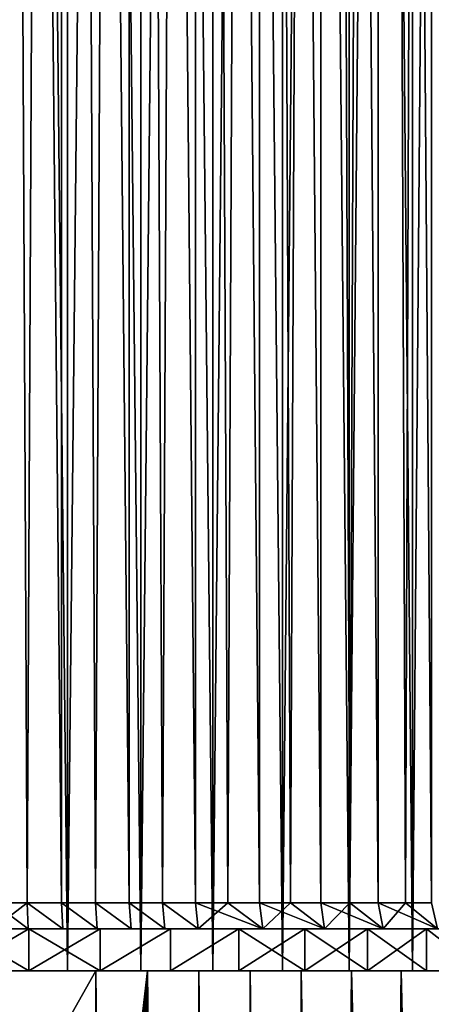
# Model space of a CAD drawing. Header units: millimetres. Extents: x -30 to 76, y -3 to 301.
# Tile 40 of 256: x 0.51 to 8.36, y 111.36 to 130.13. Entities that reach past the tile are written whole.
import ezdxf

# ---------------------------------------------------------------- set-up
doc = ezdxf.new("R2010")
doc.units = ezdxf.units.MM
doc.header["$LTSCALE"] = 81.481481
for name, color, linetype in [('131', 7, 'CONTINUOUS'), ('140', 7, 'CONTINUOUS'), ('141', 7, 'CONTINUOUS'), ('19', 7, 'CONTINUOUS'), ('2', 7, 'CONTINUOUS'), ('3', 7, 'CONTINUOUS'), ('4', 7, 'CONTINUOUS'), ('430', 7, 'CONTINUOUS'), ('444', 7, 'CONTINUOUS'), ('446', 7, 'CONTINUOUS'), ('447', 7, 'CONTINUOUS')]:
    doc.layers.add(name, color=color, linetype=linetype)

msp = doc.modelspace()

# ---------------------------------------------------------------- linework, layer by layer
at = {"layer": '131', "color": 7, "linetype": 'CONTINUOUS', "true_color": 0xaaaaaa}
for points in [[(0, 113.3, 12.5), (0, 246.8, 12.5), (1.307, 246.8, 12.432), (0, 113.3, 12.5)], [(0, 113.3, 12.5), (1.307, 246.8, 12.432), (0.652, 113.3, 12.483), (0, 113.3, 12.5)], [(0, 246.8, -12.5), (0, 113.3, -12.5), (0.652, 113.3, -12.483), (0, 246.8, -12.5)], [(1.307, 246.8, -12.432), (0, 246.8, -12.5), (1.303, 113.3, -12.432), (1.307, 246.8, -12.432)], [(1.303, 113.3, -12.432), (0, 246.8, -12.5), (0.652, 113.3, -12.483), (1.303, 113.3, -12.432)], [(0.652, 113.3, 12.483), (1.307, 246.8, 12.432), (1.303, 113.3, 12.432), (0.652, 113.3, 12.483)], [(1.952, 113.3, -12.347), (1.307, 246.8, -12.432), (1.303, 113.3, -12.432), (1.952, 113.3, -12.347)], [(1.303, 113.3, 12.432), (1.307, 246.8, 12.432), (1.952, 113.3, 12.347), (1.303, 113.3, 12.432)], [(2.599, 246.8, -12.227), (1.307, 246.8, -12.432), (2.596, 113.3, -12.228), (2.599, 246.8, -12.227)], [(2.596, 113.3, -12.228), (1.307, 246.8, -12.432), (1.952, 113.3, -12.347), (2.596, 113.3, -12.228)], [(1.307, 246.8, 12.432), (2.599, 246.8, 12.227), (1.952, 113.3, 12.347), (1.307, 246.8, 12.432)], [(1.952, 113.3, 12.347), (2.599, 246.8, 12.227), (2.596, 113.3, 12.228), (1.952, 113.3, 12.347)], [(3.232, 113.3, -12.075), (2.599, 246.8, -12.227), (2.596, 113.3, -12.228), (3.232, 113.3, -12.075)], [(2.596, 113.3, 12.228), (2.599, 246.8, 12.227), (3.232, 113.3, 12.075), (2.596, 113.3, 12.228)], [(3.863, 246.8, -11.888), (2.599, 246.8, -12.227), (3.86, 113.3, -11.889), (3.863, 246.8, -11.888)], [(3.86, 113.3, -11.889), (2.599, 246.8, -12.227), (3.232, 113.3, -12.075), (3.86, 113.3, -11.889)], [(2.599, 246.8, 12.227), (3.863, 246.8, 11.888), (3.232, 113.3, 12.075), (2.599, 246.8, 12.227)], [(3.232, 113.3, 12.075), (3.863, 246.8, 11.888), (3.86, 113.3, 11.889), (3.232, 113.3, 12.075)], [(4.477, 113.3, -11.671), (3.863, 246.8, -11.888), (3.86, 113.3, -11.889), (4.477, 113.3, -11.671)], [(3.86, 113.3, 11.889), (3.863, 246.8, 11.888), (4.477, 113.3, 11.671), (3.86, 113.3, 11.889)], [(5.084, 246.8, -11.419), (3.863, 246.8, -11.888), (5.082, 113.3, -11.42), (5.084, 246.8, -11.419)], [(5.082, 113.3, -11.42), (3.863, 246.8, -11.888), (4.477, 113.3, -11.671), (5.082, 113.3, -11.42)], [(3.863, 246.8, 11.888), (5.084, 246.8, 11.419), (4.477, 113.3, 11.671), (3.863, 246.8, 11.888)], [(4.477, 113.3, 11.671), (5.084, 246.8, 11.419), (5.082, 113.3, 11.42), (4.477, 113.3, 11.671)], [(5.673, 113.3, -11.139), (5.084, 246.8, -11.419), (5.082, 113.3, -11.42), (5.673, 113.3, -11.139)], [(5.082, 113.3, 11.42), (5.084, 246.8, 11.419), (5.673, 113.3, 11.139), (5.082, 113.3, 11.42)], [(6.25, 246.8, -10.825), (5.084, 246.8, -11.419), (6.248, 113.3, -10.827), (6.25, 246.8, -10.825)], [(6.248, 113.3, -10.827), (5.084, 246.8, -11.419), (5.673, 113.3, -11.139), (6.248, 113.3, -10.827)], [(5.084, 246.8, 11.419), (6.25, 246.8, 10.825), (5.673, 113.3, 11.139), (5.084, 246.8, 11.419)], [(5.673, 113.3, 11.139), (6.25, 246.8, 10.825), (6.248, 113.3, 10.826), (5.673, 113.3, 11.139)], [(6.806, 113.3, -10.485), (6.25, 246.8, -10.825), (6.248, 113.3, -10.827), (6.806, 113.3, -10.485)], [(6.248, 113.3, 10.826), (6.25, 246.8, 10.825), (6.806, 113.3, 10.485), (6.248, 113.3, 10.826)], [(7.347, 246.8, -10.113), (6.25, 246.8, -10.825), (7.345, 113.3, -10.114), (7.347, 246.8, -10.113)], [(7.345, 113.3, -10.114), (6.25, 246.8, -10.825), (6.806, 113.3, -10.485), (7.345, 113.3, -10.114)], [(6.25, 246.8, 10.825), (7.347, 246.8, 10.113), (6.806, 113.3, 10.485), (6.25, 246.8, 10.825)], [(6.806, 113.3, 10.485), (7.347, 246.8, 10.113), (7.346, 113.3, 10.114), (6.806, 113.3, 10.485)], [(7.865, 113.3, -9.716), (7.347, 246.8, -10.113), (7.345, 113.3, -10.114), (7.865, 113.3, -9.716)], [(7.346, 113.3, 10.114), (7.347, 246.8, 10.113), (7.865, 113.3, 9.716), (7.346, 113.3, 10.114)], [(8.364, 246.8, -9.289), (7.347, 246.8, -10.113), (8.363, 113.3, -9.291), (8.364, 246.8, -9.289)], [(8.363, 113.3, -9.291), (7.347, 246.8, -10.113), (7.865, 113.3, -9.716), (8.363, 113.3, -9.291)], [(7.347, 246.8, 10.113), (8.364, 246.8, 9.289), (7.865, 113.3, 9.716), (7.347, 246.8, 10.113)], [(7.865, 113.3, 9.716), (8.364, 246.8, 9.289), (8.363, 113.3, 9.291), (7.865, 113.3, 9.716)]]:
    msp.add_3dface(points, dxfattribs=at)
at = {"layer": '140', "color": 7, "linetype": 'CONTINUOUS', "true_color": 0xaaaaaa}
for points in [[(-2.044, 112.8, 13.344), (-3.384, 112.8, 13.069), (2.044, 112.8, 13.344), (-2.044, 112.8, 13.344)], [(2.044, 112.8, 13.344), (-3.384, 112.8, 13.069), (3.384, 112.8, 13.069), (2.044, 112.8, 13.344)], [(3.384, 112.8, 13.069), (-3.384, 112.8, 13.069), (0, 112.8, 13), (3.384, 112.8, 13.069)], [(-2.044, 112.8, -13.344), (3.384, 112.8, -13.069), (-3.384, 112.8, -13.069), (-2.044, 112.8, -13.344)], [(-3.384, 112.8, -13.069), (3.384, 112.8, -13.069), (0, 112.8, -13), (-3.384, 112.8, -13.069)], [(-0.684, 112.8, 13.483), (-2.044, 112.8, 13.344), (0.684, 112.8, 13.483), (-0.684, 112.8, 13.483)], [(0.684, 112.8, 13.483), (-2.044, 112.8, 13.344), (2.044, 112.8, 13.344), (0.684, 112.8, 13.483)], [(2.044, 112.8, -13.344), (3.384, 112.8, -13.069), (-2.044, 112.8, -13.344), (2.044, 112.8, -13.344)], [(-0.684, 112.8, -13.483), (2.044, 112.8, -13.344), (-2.044, 112.8, -13.344), (-0.684, 112.8, -13.483)], [(0.684, 112.8, -13.483), (2.044, 112.8, -13.344), (-0.684, 112.8, -13.483), (0.684, 112.8, -13.483)], [(3.384, 112.8, 13.069), (0, 112.8, 13), (0.666, 112.8, 12.982), (3.384, 112.8, 13.069)], [(0, 112.8, -13), (3.384, 112.8, -13.069), (0.666, 112.8, -12.982), (0, 112.8, -13)], [(1.327, 112.8, 12.932), (3.384, 112.8, 13.069), (0.666, 112.8, 12.982), (1.327, 112.8, 12.932)], [(0.666, 112.8, -12.982), (3.384, 112.8, -13.069), (1.327, 112.8, -12.932), (0.666, 112.8, -12.982)], [(1.982, 112.8, 12.848), (3.384, 112.8, 13.069), (1.327, 112.8, 12.932), (1.982, 112.8, 12.848)], [(3.384, 112.8, -13.069), (4.689, 112.8, -12.66), (1.327, 112.8, -12.932), (3.384, 112.8, -13.069)], [(1.327, 112.8, -12.932), (4.689, 112.8, -12.66), (1.982, 112.8, -12.848), (1.327, 112.8, -12.932)], [(2.631, 112.8, 12.73), (3.384, 112.8, 13.069), (1.982, 112.8, 12.848), (2.631, 112.8, 12.73)], [(1.982, 112.8, -12.848), (4.689, 112.8, -12.66), (2.631, 112.8, -12.73), (1.982, 112.8, -12.848)], [(4.689, 112.8, 12.66), (3.384, 112.8, 13.069), (2.631, 112.8, 12.73), (4.689, 112.8, 12.66)], [(3.275, 112.8, 12.58), (4.689, 112.8, 12.66), (2.631, 112.8, 12.73), (3.275, 112.8, 12.58)], [(2.631, 112.8, -12.73), (4.689, 112.8, -12.66), (3.274, 112.8, -12.58), (2.631, 112.8, -12.73)], [(4.689, 112.8, -12.66), (5.945, 112.8, -12.12), (3.274, 112.8, -12.58), (4.689, 112.8, -12.66)], [(3.274, 112.8, -12.58), (5.945, 112.8, -12.12), (3.909, 112.8, -12.398), (3.274, 112.8, -12.58)], [(3.909, 112.8, 12.398), (4.689, 112.8, 12.66), (3.275, 112.8, 12.58), (3.909, 112.8, 12.398)], [(5.945, 112.8, 12.12), (4.689, 112.8, 12.66), (3.909, 112.8, 12.398), (5.945, 112.8, 12.12)], [(5.142, 112.8, 11.939), (5.945, 112.8, 12.12), (3.909, 112.8, 12.398), (5.142, 112.8, 11.939)], [(3.909, 112.8, -12.398), (5.945, 112.8, -12.12), (5.142, 112.8, -11.939), (3.909, 112.8, -12.398)], [(7.141, 112.8, 11.457), (5.945, 112.8, 12.12), (5.142, 112.8, 11.939), (7.141, 112.8, 11.457)], [(6.323, 112.8, 11.358), (7.141, 112.8, 11.457), (5.142, 112.8, 11.939), (6.323, 112.8, 11.358)], [(5.945, 112.8, -12.12), (7.141, 112.8, -11.457), (5.142, 112.8, -11.939), (5.945, 112.8, -12.12)], [(5.142, 112.8, -11.939), (7.141, 112.8, -11.457), (6.323, 112.8, -11.358), (5.142, 112.8, -11.939)], [(8.263, 112.8, 10.675), (7.141, 112.8, 11.457), (6.323, 112.8, 11.358), (8.263, 112.8, 10.675)], [(7.439, 112.8, 10.661), (8.263, 112.8, 10.675), (6.323, 112.8, 11.358), (7.439, 112.8, 10.661)], [(7.141, 112.8, -11.457), (8.263, 112.8, -10.675), (6.323, 112.8, -11.358), (7.141, 112.8, -11.457)], [(6.323, 112.8, -11.358), (8.263, 112.8, -10.675), (7.438, 112.8, -10.661), (6.323, 112.8, -11.358)], [(8.263, 112.8, -10.675), (9.301, 112.8, -9.785), (7.438, 112.8, -10.661), (8.263, 112.8, -10.675)], [(7.438, 112.8, -10.661), (9.301, 112.8, -9.785), (8.478, 112.8, -9.855), (7.438, 112.8, -10.661)], [(8.478, 112.8, 9.854), (8.263, 112.8, 10.675), (7.439, 112.8, 10.661), (8.478, 112.8, 9.854)], [(9.301, 112.8, 9.785), (8.263, 112.8, 10.675), (8.478, 112.8, 9.854), (9.301, 112.8, 9.785)]]:
    msp.add_3dface(points, dxfattribs=at)
at = {"layer": '141', "color": 7, "linetype": 'CONTINUOUS', "true_color": 0xaaaaaa}
for points in [[(0, 113.3, 12.5), (0.652, 113.3, 12.483), (0, 112.8, 13), (0, 113.3, 12.5)], [(0.652, 113.3, -12.483), (0, 113.3, -12.5), (0.666, 112.8, -12.982), (0.652, 113.3, -12.483)], [(0, 113.3, -12.5), (0, 112.8, -13), (0.666, 112.8, -12.982), (0, 113.3, -12.5)], [(0, 112.8, 13), (0.652, 113.3, 12.483), (0.666, 112.8, 12.982), (0, 112.8, 13)], [(0.652, 113.3, 12.483), (1.303, 113.3, 12.432), (1.327, 112.8, 12.932), (0.652, 113.3, 12.483)], [(0.652, 113.3, 12.483), (1.327, 112.8, 12.932), (0.666, 112.8, 12.982), (0.652, 113.3, 12.483)], [(1.303, 113.3, -12.432), (0.652, 113.3, -12.483), (1.327, 112.8, -12.932), (1.303, 113.3, -12.432)], [(0.652, 113.3, -12.483), (0.666, 112.8, -12.982), (1.327, 112.8, -12.932), (0.652, 113.3, -12.483)], [(1.303, 113.3, 12.432), (1.952, 113.3, 12.347), (1.982, 112.8, 12.848), (1.303, 113.3, 12.432)], [(1.303, 113.3, 12.432), (1.982, 112.8, 12.848), (1.327, 112.8, 12.932), (1.303, 113.3, 12.432)], [(1.952, 113.3, -12.347), (1.303, 113.3, -12.432), (1.982, 112.8, -12.848), (1.952, 113.3, -12.347)], [(1.303, 113.3, -12.432), (1.327, 112.8, -12.932), (1.982, 112.8, -12.848), (1.303, 113.3, -12.432)], [(1.952, 113.3, 12.347), (2.596, 113.3, 12.228), (2.631, 112.8, 12.73), (1.952, 113.3, 12.347)], [(1.952, 113.3, 12.347), (2.631, 112.8, 12.73), (1.982, 112.8, 12.848), (1.952, 113.3, 12.347)], [(2.596, 113.3, -12.228), (1.952, 113.3, -12.347), (2.631, 112.8, -12.73), (2.596, 113.3, -12.228)], [(1.952, 113.3, -12.347), (1.982, 112.8, -12.848), (2.631, 112.8, -12.73), (1.952, 113.3, -12.347)], [(2.596, 113.3, 12.228), (3.232, 113.3, 12.075), (3.275, 112.8, 12.58), (2.596, 113.3, 12.228)], [(2.596, 113.3, 12.228), (3.275, 112.8, 12.58), (2.631, 112.8, 12.73), (2.596, 113.3, 12.228)], [(3.232, 113.3, -12.075), (2.596, 113.3, -12.228), (3.274, 112.8, -12.58), (3.232, 113.3, -12.075)], [(2.596, 113.3, -12.228), (2.631, 112.8, -12.73), (3.274, 112.8, -12.58), (2.596, 113.3, -12.228)], [(3.232, 113.3, 12.075), (3.86, 113.3, 11.889), (3.909, 112.8, 12.398), (3.232, 113.3, 12.075)], [(3.232, 113.3, 12.075), (3.909, 112.8, 12.398), (3.275, 112.8, 12.58), (3.232, 113.3, 12.075)], [(3.86, 113.3, -11.889), (3.232, 113.3, -12.075), (3.909, 112.8, -12.398), (3.86, 113.3, -11.889)], [(3.232, 113.3, -12.075), (3.274, 112.8, -12.58), (3.909, 112.8, -12.398), (3.232, 113.3, -12.075)], [(3.86, 113.3, 11.889), (4.477, 113.3, 11.671), (3.909, 112.8, 12.398), (3.86, 113.3, 11.889)], [(4.477, 113.3, -11.671), (3.86, 113.3, -11.889), (5.142, 112.8, -11.939), (4.477, 113.3, -11.671)], [(3.86, 113.3, -11.889), (3.909, 112.8, -12.398), (5.142, 112.8, -11.939), (3.86, 113.3, -11.889)], [(4.477, 113.3, 11.671), (5.142, 112.8, 11.939), (3.909, 112.8, 12.398), (4.477, 113.3, 11.671)], [(4.477, 113.3, 11.671), (5.082, 113.3, 11.42), (5.142, 112.8, 11.939), (4.477, 113.3, 11.671)], [(5.082, 113.3, -11.42), (4.477, 113.3, -11.671), (5.142, 112.8, -11.939), (5.082, 113.3, -11.42)], [(5.082, 113.3, 11.42), (5.673, 113.3, 11.139), (5.142, 112.8, 11.939), (5.082, 113.3, 11.42)], [(5.673, 113.3, -11.139), (5.082, 113.3, -11.42), (6.323, 112.8, -11.358), (5.673, 113.3, -11.139)], [(5.082, 113.3, -11.42), (5.142, 112.8, -11.939), (6.323, 112.8, -11.358), (5.082, 113.3, -11.42)], [(5.673, 113.3, 11.139), (6.323, 112.8, 11.358), (5.142, 112.8, 11.939), (5.673, 113.3, 11.139)], [(5.673, 113.3, 11.139), (6.248, 113.3, 10.826), (6.323, 112.8, 11.358), (5.673, 113.3, 11.139)], [(6.248, 113.3, -10.827), (5.673, 113.3, -11.139), (6.323, 112.8, -11.358), (6.248, 113.3, -10.827)], [(6.248, 113.3, 10.826), (6.806, 113.3, 10.485), (6.323, 112.8, 11.358), (6.248, 113.3, 10.826)], [(6.806, 113.3, -10.485), (6.248, 113.3, -10.827), (7.438, 112.8, -10.661), (6.806, 113.3, -10.485)], [(6.248, 113.3, -10.827), (6.323, 112.8, -11.358), (7.438, 112.8, -10.661), (6.248, 113.3, -10.827)], [(6.806, 113.3, 10.485), (7.439, 112.8, 10.661), (6.323, 112.8, 11.358), (6.806, 113.3, 10.485)], [(6.806, 113.3, 10.485), (7.346, 113.3, 10.114), (7.439, 112.8, 10.661), (6.806, 113.3, 10.485)], [(7.345, 113.3, -10.114), (6.806, 113.3, -10.485), (7.438, 112.8, -10.661), (7.345, 113.3, -10.114)], [(7.865, 113.3, -9.716), (7.345, 113.3, -10.114), (8.478, 112.8, -9.855), (7.865, 113.3, -9.716)], [(7.345, 113.3, -10.114), (7.438, 112.8, -10.661), (8.478, 112.8, -9.855), (7.345, 113.3, -10.114)], [(7.346, 113.3, 10.114), (7.865, 113.3, 9.716), (7.439, 112.8, 10.661), (7.346, 113.3, 10.114)], [(7.865, 113.3, 9.716), (8.478, 112.8, 9.854), (7.439, 112.8, 10.661), (7.865, 113.3, 9.716)], [(7.865, 113.3, 9.716), (8.363, 113.3, 9.291), (8.478, 112.8, 9.854), (7.865, 113.3, 9.716)], [(8.363, 113.3, -9.291), (7.865, 113.3, -9.716), (8.478, 112.8, -9.855), (8.363, 113.3, -9.291)]]:
    msp.add_3dface(points, dxfattribs=at)
at = {"layer": '19', "color": 7, "linetype": 'CONTINUOUS', "true_color": 0xaaaaaa}
for points in [[(-4.823, 112, 22.317), (1.956, 112, 22.023), (-4.191, 112, 13.358), (-4.823, 112, 22.317)], [(1.956, 112, -22.023), (-4.823, 112, -22.317), (1.416, 112, -13.928), (1.956, 112, -22.023)], [(1.416, 112, -13.928), (-4.823, 112, -22.317), (0, 112, -14), (1.416, 112, -13.928)], [(-4.191, 112, 13.358), (1.956, 112, 22.023), (-2.818, 112, 13.713), (-4.191, 112, 13.358)], [(-2.818, 112, 13.713), (1.956, 112, 22.023), (-1.416, 112, 13.928), (-2.818, 112, 13.713)], [(1.956, 112, 22.023), (0, 112, 14), (-1.416, 112, 13.928), (1.956, 112, 22.023)], [(0, 112, 14), (1.956, 112, 22.023), (1.416, 112, 13.928), (0, 112, 14)], [(1.416, 112, 13.928), (1.956, 112, 22.023), (2.818, 112, 13.713), (1.416, 112, 13.928)], [(2.818, 112, -13.713), (1.956, 112, -22.023), (1.416, 112, -13.928), (2.818, 112, -13.713)], [(1.956, 112, 22.023), (2.942, 112, 21.958), (2.818, 112, 13.713), (1.956, 112, 22.023)], [(2.942, 112, -21.958), (1.956, 112, -22.023), (2.818, 112, -13.713), (2.942, 112, -21.958)], [(2.942, 112, 21.958), (3.926, 112, 21.849), (2.818, 112, 13.713), (2.942, 112, 21.958)], [(2.818, 112, 13.713), (3.926, 112, 21.849), (4.191, 112, 13.358), (2.818, 112, 13.713)], [(4.191, 112, -13.358), (2.942, 112, -21.958), (2.818, 112, -13.713), (4.191, 112, -13.358)], [(3.926, 112, -21.849), (2.942, 112, -21.958), (4.191, 112, -13.358), (3.926, 112, -21.849)], [(3.926, 112, 21.849), (4.903, 112, 21.695), (4.191, 112, 13.358), (3.926, 112, 21.849)], [(4.903, 112, -21.695), (3.926, 112, -21.849), (4.191, 112, -13.358), (4.903, 112, -21.695)], [(4.191, 112, 13.358), (4.903, 112, 21.695), (5.521, 112, 12.865), (4.191, 112, 13.358)], [(5.521, 112, -12.865), (4.903, 112, -21.695), (4.191, 112, -13.358), (5.521, 112, -12.865)], [(4.903, 112, 21.695), (5.873, 112, 21.498), (5.521, 112, 12.865), (4.903, 112, 21.695)], [(5.873, 112, -21.498), (4.903, 112, -21.695), (5.521, 112, -12.865), (5.873, 112, -21.498)], [(5.521, 112, 12.865), (5.873, 112, 21.498), (6.794, 112, 12.241), (5.521, 112, 12.865)], [(6.794, 112, -12.241), (5.873, 112, -21.498), (5.521, 112, -12.865), (6.794, 112, -12.241)], [(5.873, 112, 21.498), (6.834, 112, 21.258), (6.794, 112, 12.241), (5.873, 112, 21.498)], [(6.834, 112, -21.258), (5.873, 112, -21.498), (6.794, 112, -12.241), (6.834, 112, -21.258)], [(6.834, 112, 21.258), (7.784, 112, 20.974), (6.794, 112, 12.241), (6.834, 112, 21.258)], [(6.794, 112, 12.241), (7.784, 112, 20.974), (7.998, 112, 11.491), (6.794, 112, 12.241)], [(7.998, 112, -11.491), (6.834, 112, -21.258), (6.794, 112, -12.241), (7.998, 112, -11.491)], [(7.784, 112, -20.974), (6.834, 112, -21.258), (7.998, 112, -11.491), (7.784, 112, -20.974)], [(7.784, 112, 20.974), (8.72, 112, 20.648), (7.998, 112, 11.491), (7.784, 112, 20.974)], [(8.72, 112, -20.648), (7.784, 112, -20.974), (7.998, 112, -11.491), (8.72, 112, -20.648)], [(7.998, 112, 11.491), (8.72, 112, 20.648), (9.119, 112, 10.623), (7.998, 112, 11.491)], [(9.119, 112, -10.623), (8.72, 112, -20.648), (7.998, 112, -11.491), (9.119, 112, -10.623)]]:
    msp.add_3dface(points, dxfattribs=at)
at = {"layer": '2', "color": 7, "linetype": 'CONTINUOUS', "true_color": 0xaaaaaa}
for points in [[(1.957, 84.47, 22.627), (1.956, 112, 22.023), (-12.703, 86.002, 23.215), (1.957, 84.47, 22.627)], [(-12.703, 86.002, 23.215), (1.956, 112, 22.023), (-4.823, 112, 22.317), (-12.703, 86.002, 23.215)]]:
    msp.add_3dface(points, dxfattribs=at)
at = {"layer": '3', "color": 7, "linetype": 'CONTINUOUS', "true_color": 0xaaaaaa}
for points in [[(1.956, 112, 22.023), (1.957, 84.47, 22.627), (3.027, 2.044, 24.371), (1.956, 112, 22.023)], [(1.956, 112, 22.023), (3.027, 2.044, 24.371), (2.942, 112, 21.958), (1.956, 112, 22.023)], [(1.956, 112, -22.023), (2.942, 112, -21.958), (1.956, 103.483, -22.21), (1.956, 112, -22.023)], [(1.956, 103.483, -22.21), (2.942, 112, -21.958), (2.21, 103.187, -22.204), (1.956, 103.483, -22.21)], [(2.21, 103.187, -22.204), (2.942, 112, -21.958), (2.419, 102.859, -22.199), (2.21, 103.187, -22.204)], [(2.419, 102.859, -22.199), (2.942, 112, -21.958), (2.579, 102.504, -22.196), (2.419, 102.859, -22.199)], [(2.579, 102.504, -22.196), (2.942, 112, -21.958), (2.688, 102.131, -22.196), (2.579, 102.504, -22.196)], [(2.688, 102.131, -22.196), (2.942, 112, -21.958), (2.743, 101.746, -22.2), (2.688, 102.131, -22.196)], [(2.942, 112, -21.958), (3.027, 2.044, -24.371), (2.743, 101.746, -22.2), (2.942, 112, -21.958)], [(4.091, 2.044, -24.259), (3.027, 2.044, -24.371), (2.942, 112, -21.958), (4.091, 2.044, -24.259)], [(3.926, 112, -21.849), (4.091, 2.044, -24.259), (2.942, 112, -21.958), (3.926, 112, -21.849)], [(3.027, 2.044, 24.371), (4.091, 2.044, 24.259), (2.942, 112, 21.958), (3.027, 2.044, 24.371)], [(2.942, 112, 21.958), (4.091, 2.044, 24.259), (3.926, 112, 21.849), (2.942, 112, 21.958)], [(5.15, 2.044, -24.1), (4.091, 2.044, -24.259), (3.926, 112, -21.849), (5.15, 2.044, -24.1)], [(4.903, 112, -21.695), (5.15, 2.044, -24.1), (3.926, 112, -21.849), (4.903, 112, -21.695)], [(4.091, 2.044, 24.259), (5.15, 2.044, 24.1), (3.926, 112, 21.849), (4.091, 2.044, 24.259)], [(3.926, 112, 21.849), (5.15, 2.044, 24.1), (4.903, 112, 21.695), (3.926, 112, 21.849)], [(6.2, 2.044, -23.896), (5.15, 2.044, -24.1), (4.903, 112, -21.695), (6.2, 2.044, -23.896)], [(5.873, 112, -21.498), (6.2, 2.044, -23.896), (4.903, 112, -21.695), (5.873, 112, -21.498)], [(5.15, 2.044, 24.1), (6.2, 2.044, 23.896), (4.903, 112, 21.695), (5.15, 2.044, 24.1)], [(4.903, 112, 21.695), (6.2, 2.044, 23.896), (5.873, 112, 21.498), (4.903, 112, 21.695)], [(6.2, 2.044, -23.896), (5.873, 112, -21.498), (6.294, 52.255, -22.746), (6.2, 2.044, -23.896)], [(5.873, 112, 21.498), (6.2, 2.044, 23.896), (6.294, 52.18, 22.748), (5.873, 112, 21.498)], [(6.834, 112, 21.258), (5.873, 112, 21.498), (6.803, 59.757, 22.452), (6.834, 112, 21.258)], [(6.803, 59.757, 22.452), (5.873, 112, 21.498), (6.777, 59.352, 22.468), (6.803, 59.757, 22.452)], [(6.777, 59.352, 22.468), (5.873, 112, 21.498), (6.305, 52.504, 22.738), (6.777, 59.352, 22.468)], [(6.305, 52.504, 22.738), (5.873, 112, 21.498), (6.294, 52.18, 22.748), (6.305, 52.504, 22.738)], [(5.873, 112, -21.498), (6.834, 112, -21.258), (6.294, 52.255, -22.746), (5.873, 112, -21.498)], [(6.294, 52.255, -22.746), (6.834, 112, -21.258), (6.305, 52.504, -22.738), (6.294, 52.255, -22.746)], [(6.305, 52.504, -22.738), (6.834, 112, -21.258), (6.777, 59.352, -22.468), (6.305, 52.504, -22.738)], [(6.777, 59.352, -22.468), (6.834, 112, -21.258), (6.803, 59.757, -22.452), (6.777, 59.352, -22.468)], [(7.254, 67.06, 22.164), (6.834, 112, 21.258), (6.803, 59.757, 22.452), (7.254, 67.06, 22.164)], [(6.803, 59.757, -22.452), (6.834, 112, -21.258), (7.254, 67.06, -22.164), (6.803, 59.757, -22.452)], [(7.784, 112, 20.974), (6.834, 112, 21.258), (7.935, 70.205, 21.888), (7.784, 112, 20.974)], [(6.834, 112, 21.258), (7.254, 67.06, 22.164), (7.312, 67.68, 22.133), (6.834, 112, 21.258)], [(7.935, 70.205, 21.888), (6.834, 112, 21.258), (7.706, 69.512, 21.975), (7.935, 70.205, 21.888)], [(7.706, 69.512, 21.975), (6.834, 112, 21.258), (7.538, 68.899, 22.04), (7.706, 69.512, 21.975)], [(7.538, 68.899, 22.04), (6.834, 112, 21.258), (7.408, 68.298, 22.092), (7.538, 68.899, 22.04)], [(7.408, 68.298, 22.092), (6.834, 112, 21.258), (7.312, 67.68, 22.133), (7.408, 68.298, 22.092)], [(6.834, 112, -21.258), (7.784, 112, -20.974), (7.254, 67.06, -22.164), (6.834, 112, -21.258)], [(7.254, 67.06, -22.164), (7.784, 112, -20.974), (7.312, 67.681, -22.133), (7.254, 67.06, -22.164)], [(7.312, 67.681, -22.133), (7.784, 112, -20.974), (7.408, 68.301, -22.091), (7.312, 67.681, -22.133)], [(7.408, 68.301, -22.091), (7.784, 112, -20.974), (7.539, 68.903, -22.039), (7.408, 68.301, -22.091)], [(7.539, 68.903, -22.039), (7.784, 112, -20.974), (7.708, 69.517, -21.974), (7.539, 68.903, -22.039)], [(7.708, 69.517, -21.974), (7.784, 112, -20.974), (7.937, 70.211, -21.887), (7.708, 69.517, -21.974)], [(8.72, 112, 20.648), (7.784, 112, 20.974), (8.694, 72, 21.591), (8.72, 112, 20.648)], [(8.694, 72, 21.591), (7.784, 112, 20.974), (8.548, 71.689, 21.65), (8.694, 72, 21.591)], [(8.548, 71.689, 21.65), (7.784, 112, 20.974), (8.257, 71.03, 21.764), (8.548, 71.689, 21.65)], [(8.257, 71.03, 21.764), (7.784, 112, 20.974), (7.935, 70.205, 21.888), (8.257, 71.03, 21.764)], [(7.784, 112, -20.974), (8.72, 112, -20.648), (8.259, 71.036, -21.763), (7.784, 112, -20.974)], [(7.937, 70.211, -21.887), (7.784, 112, -20.974), (8.259, 71.036, -21.763), (7.937, 70.211, -21.887)], [(8.259, 71.036, -21.763), (8.72, 112, -20.648), (8.548, 71.689, -21.65), (8.259, 71.036, -21.763)]]:
    msp.add_3dface(points, dxfattribs=at)
at = {"layer": '4', "color": 7, "linetype": 'CONTINUOUS', "true_color": 0xaaaaaa}
for points in [[(0.717, 104.205, -22.248), (0.362, 104.276, -22.261), (-12.139, 112, -22.635), (0.717, 104.205, -22.248)], [(1.06, 104.087, -22.235), (0.717, 104.205, -22.248), (-12.139, 112, -22.635), (1.06, 104.087, -22.235)], [(1.385, 103.926, -22.225), (1.06, 104.087, -22.235), (-12.139, 112, -22.635), (1.385, 103.926, -22.225)], [(-4.823, 112, -22.317), (1.385, 103.926, -22.225), (-12.139, 112, -22.635), (-4.823, 112, -22.317)], [(1.956, 112, -22.023), (1.956, 103.483, -22.21), (-4.823, 112, -22.317), (1.956, 112, -22.023)], [(1.956, 103.483, -22.21), (1.685, 103.723, -22.216), (-4.823, 112, -22.317), (1.956, 103.483, -22.21)], [(1.685, 103.723, -22.216), (1.385, 103.926, -22.225), (-4.823, 112, -22.317), (1.685, 103.723, -22.216)]]:
    msp.add_3dface(points, dxfattribs=at)
at = {"layer": '430', "color": 7, "linetype": 'CONTINUOUS', "true_color": 0xaaaaaa}
for points in [[(0.684, 112, -13.483), (-0.684, 112, -13.483), (0.684, 112, 13.483), (0.684, 112, -13.483)], [(0.684, 112, 13.483), (-0.684, 112, -13.483), (-0.684, 112, 13.483), (0.684, 112, 13.483)], [(2.044, 112, -13.344), (0.684, 112, -13.483), (2.044, 112, 13.344), (2.044, 112, -13.344)], [(2.044, 112, 13.344), (0.684, 112, -13.483), (0.684, 112, 13.483), (2.044, 112, 13.344)], [(3.384, 112, -13.069), (2.044, 112, -13.344), (3.384, 112, 13.069), (3.384, 112, -13.069)], [(3.384, 112, 13.069), (2.044, 112, -13.344), (2.044, 112, 13.344), (3.384, 112, 13.069)], [(4.689, 112, -12.66), (3.384, 112, -13.069), (4.689, 112, 12.66), (4.689, 112, -12.66)], [(4.689, 112, 12.66), (3.384, 112, -13.069), (3.384, 112, 13.069), (4.689, 112, 12.66)], [(5.945, 112, -12.12), (4.689, 112, -12.66), (5.945, 112, 12.12), (5.945, 112, -12.12)], [(5.945, 112, 12.12), (4.689, 112, -12.66), (4.689, 112, 12.66), (5.945, 112, 12.12)], [(7.141, 112, -11.457), (5.945, 112, -12.12), (7.141, 112, 11.457), (7.141, 112, -11.457)], [(7.141, 112, 11.457), (5.945, 112, -12.12), (5.945, 112, 12.12), (7.141, 112, 11.457)], [(8.263, 112, -10.675), (7.141, 112, -11.457), (8.263, 112, 10.675), (8.263, 112, -10.675)], [(8.263, 112, 10.675), (7.141, 112, -11.457), (7.141, 112, 11.457), (8.263, 112, 10.675)], [(9.301, 112, -9.785), (8.263, 112, -10.675), (9.301, 112, 9.785), (9.301, 112, -9.785)], [(9.301, 112, 9.785), (8.263, 112, -10.675), (8.263, 112, 10.675), (9.301, 112, 9.785)]]:
    msp.add_3dface(points, dxfattribs=at)
at = {"layer": '444', "color": 7, "linetype": 'CONTINUOUS', "true_color": 0xaaaaaa}
for points in [[(0, 112, 14), (1.416, 112, 13.928), (0, 246.8, 14), (0, 112, 14)], [(0, 246.8, 14), (1.416, 112, 13.928), (1.416, 246.8, 13.928), (0, 246.8, 14)], [(1.416, 112, -13.928), (0, 112, -14), (1.416, 246.8, -13.928), (1.416, 112, -13.928)], [(0, 112, -14), (0, 246.8, -14), (1.416, 246.8, -13.928), (0, 112, -14)], [(1.416, 112, 13.928), (2.818, 112, 13.713), (1.416, 246.8, 13.928), (1.416, 112, 13.928)], [(2.818, 112, 13.713), (2.818, 246.8, 13.713), (1.416, 246.8, 13.928), (2.818, 112, 13.713)], [(2.818, 112, -13.713), (1.416, 112, -13.928), (2.818, 246.8, -13.713), (2.818, 112, -13.713)], [(1.416, 112, -13.928), (1.416, 246.8, -13.928), (2.818, 246.8, -13.713), (1.416, 112, -13.928)], [(2.818, 112, 13.713), (4.191, 112, 13.358), (2.818, 246.8, 13.713), (2.818, 112, 13.713)], [(4.191, 112, 13.358), (4.191, 246.8, 13.358), (2.818, 246.8, 13.713), (4.191, 112, 13.358)], [(4.191, 112, -13.358), (2.818, 112, -13.713), (4.191, 246.8, -13.358), (4.191, 112, -13.358)], [(2.818, 112, -13.713), (2.818, 246.8, -13.713), (4.191, 246.8, -13.358), (2.818, 112, -13.713)], [(4.191, 112, 13.358), (5.521, 112, 12.865), (4.191, 246.8, 13.358), (4.191, 112, 13.358)], [(5.521, 112, 12.865), (5.521, 246.8, 12.865), (4.191, 246.8, 13.358), (5.521, 112, 12.865)], [(5.521, 112, -12.865), (4.191, 112, -13.358), (5.521, 246.8, -12.865), (5.521, 112, -12.865)], [(4.191, 112, -13.358), (4.191, 246.8, -13.358), (5.521, 246.8, -12.865), (4.191, 112, -13.358)], [(5.521, 112, 12.865), (6.794, 112, 12.241), (5.521, 246.8, 12.865), (5.521, 112, 12.865)], [(6.794, 112, 12.241), (6.794, 246.8, 12.241), (5.521, 246.8, 12.865), (6.794, 112, 12.241)], [(6.794, 112, -12.241), (5.521, 112, -12.865), (6.794, 246.8, -12.241), (6.794, 112, -12.241)], [(5.521, 112, -12.865), (5.521, 246.8, -12.865), (6.794, 246.8, -12.241), (5.521, 112, -12.865)], [(6.794, 112, 12.241), (7.998, 112, 11.491), (6.794, 246.8, 12.241), (6.794, 112, 12.241)], [(7.998, 112, 11.491), (7.998, 246.8, 11.491), (6.794, 246.8, 12.241), (7.998, 112, 11.491)], [(7.998, 112, -11.491), (6.794, 112, -12.241), (7.998, 246.8, -11.491), (7.998, 112, -11.491)], [(6.794, 112, -12.241), (6.794, 246.8, -12.241), (7.998, 246.8, -11.491), (6.794, 112, -12.241)], [(7.998, 112, 11.491), (9.119, 112, 10.623), (7.998, 246.8, 11.491), (7.998, 112, 11.491)], [(9.119, 112, 10.623), (9.119, 246.8, 10.623), (7.998, 246.8, 11.491), (9.119, 112, 10.623)], [(9.119, 112, -10.623), (7.998, 112, -11.491), (9.119, 246.8, -10.623), (9.119, 112, -10.623)], [(7.998, 112, -11.491), (7.998, 246.8, -11.491), (9.119, 246.8, -10.623), (7.998, 112, -11.491)]]:
    msp.add_3dface(points, dxfattribs=at)
at = {"layer": '446', "color": 7, "linetype": 'CONTINUOUS', "true_color": 0xaaaaaa}
for points in [[(-0.684, 112.8, 13.483), (0.684, 112.8, 13.483), (-0.684, 112, 13.483), (-0.684, 112.8, 13.483)], [(0.684, 112.8, 13.483), (0.684, 112, 13.483), (-0.684, 112, 13.483), (0.684, 112.8, 13.483)], [(0.684, 112.8, 13.483), (2.044, 112.8, 13.344), (0.684, 112, 13.483), (0.684, 112.8, 13.483)], [(2.044, 112.8, 13.344), (2.044, 112, 13.344), (0.684, 112, 13.483), (2.044, 112.8, 13.344)], [(2.044, 112.8, 13.344), (3.384, 112.8, 13.069), (2.044, 112, 13.344), (2.044, 112.8, 13.344)], [(3.384, 112.8, 13.069), (3.384, 112, 13.069), (2.044, 112, 13.344), (3.384, 112.8, 13.069)], [(3.384, 112.8, 13.069), (4.689, 112.8, 12.66), (3.384, 112, 13.069), (3.384, 112.8, 13.069)], [(4.689, 112.8, 12.66), (4.689, 112, 12.66), (3.384, 112, 13.069), (4.689, 112.8, 12.66)], [(4.689, 112.8, 12.66), (5.945, 112.8, 12.12), (4.689, 112, 12.66), (4.689, 112.8, 12.66)], [(5.945, 112.8, 12.12), (5.945, 112, 12.12), (4.689, 112, 12.66), (5.945, 112.8, 12.12)], [(5.945, 112.8, 12.12), (7.141, 112.8, 11.457), (5.945, 112, 12.12), (5.945, 112.8, 12.12)], [(7.141, 112.8, 11.457), (7.141, 112, 11.457), (5.945, 112, 12.12), (7.141, 112.8, 11.457)], [(7.141, 112.8, 11.457), (8.263, 112.8, 10.675), (7.141, 112, 11.457), (7.141, 112.8, 11.457)], [(8.263, 112.8, 10.675), (8.263, 112, 10.675), (7.141, 112, 11.457), (8.263, 112.8, 10.675)], [(8.263, 112.8, 10.675), (9.301, 112.8, 9.785), (9.301, 112, 9.785), (8.263, 112.8, 10.675)], [(8.263, 112.8, 10.675), (9.301, 112, 9.785), (8.263, 112, 10.675), (8.263, 112.8, 10.675)]]:
    msp.add_3dface(points, dxfattribs=at)
at = {"layer": '447', "color": 7, "linetype": 'CONTINUOUS', "true_color": 0xaaaaaa}
for points in [[(0.684, 112.8, -13.483), (-0.684, 112.8, -13.483), (0.684, 112, -13.483), (0.684, 112.8, -13.483)], [(-0.684, 112.8, -13.483), (-0.684, 112, -13.483), (0.684, 112, -13.483), (-0.684, 112.8, -13.483)], [(2.044, 112.8, -13.344), (0.684, 112.8, -13.483), (2.044, 112, -13.344), (2.044, 112.8, -13.344)], [(0.684, 112.8, -13.483), (0.684, 112, -13.483), (2.044, 112, -13.344), (0.684, 112.8, -13.483)], [(3.384, 112.8, -13.069), (2.044, 112.8, -13.344), (2.044, 112, -13.344), (3.384, 112.8, -13.069)], [(3.384, 112.8, -13.069), (2.044, 112, -13.344), (3.384, 112, -13.069), (3.384, 112.8, -13.069)], [(4.689, 112.8, -12.66), (3.384, 112.8, -13.069), (3.384, 112, -13.069), (4.689, 112.8, -12.66)], [(4.689, 112.8, -12.66), (3.384, 112, -13.069), (4.689, 112, -12.66), (4.689, 112.8, -12.66)], [(5.945, 112.8, -12.12), (4.689, 112.8, -12.66), (5.945, 112, -12.12), (5.945, 112.8, -12.12)], [(4.689, 112.8, -12.66), (4.689, 112, -12.66), (5.945, 112, -12.12), (4.689, 112.8, -12.66)], [(7.141, 112.8, -11.457), (5.945, 112.8, -12.12), (7.141, 112, -11.457), (7.141, 112.8, -11.457)], [(5.945, 112.8, -12.12), (5.945, 112, -12.12), (7.141, 112, -11.457), (5.945, 112.8, -12.12)], [(8.263, 112.8, -10.675), (7.141, 112.8, -11.457), (8.263, 112, -10.675), (8.263, 112.8, -10.675)], [(7.141, 112.8, -11.457), (7.141, 112, -11.457), (8.263, 112, -10.675), (7.141, 112.8, -11.457)], [(9.301, 112.8, -9.785), (8.263, 112.8, -10.675), (9.301, 112, -9.785), (9.301, 112.8, -9.785)], [(8.263, 112.8, -10.675), (8.263, 112, -10.675), (9.301, 112, -9.785), (8.263, 112.8, -10.675)]]:
    msp.add_3dface(points, dxfattribs=at)

doc.saveas('drawing.dxf')
